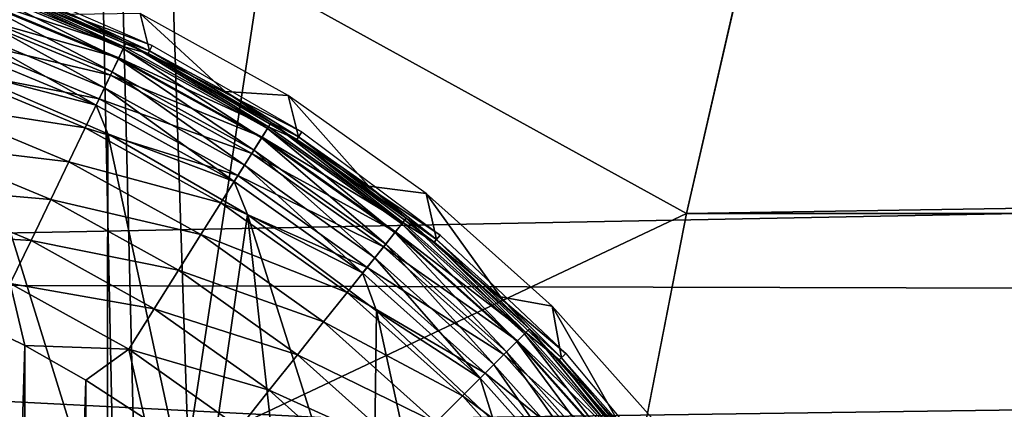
# Model space of a CAD drawing. Header units: millimetres. Extents: x -60 to 60, y -60 to 60.
# Tile 107 of 256: x -42.13 to -36.83, y 5.18 to 7.28. Entities that reach past the tile are written whole.
import ezdxf

# ---------------------------------------------------------------- set-up
doc = ezdxf.new("R2010")
doc.units = ezdxf.units.MM
doc.header["$LTSCALE"] = 81.481481
for name, color, linetype in [('106', 7, 'CONTINUOUS'), ('209', 7, 'CONTINUOUS'), ('221', 7, 'CONTINUOUS'), ('249', 7, 'CONTINUOUS'), ('257', 7, 'CONTINUOUS'), ('282', 7, 'CONTINUOUS'), ('3', 7, 'CONTINUOUS'), ('323', 7, 'CONTINUOUS'), ('87', 7, 'CONTINUOUS'), ('95', 7, 'CONTINUOUS')]:
    doc.layers.add(name, color=color, linetype=linetype)

msp = doc.modelspace()

# ---------------------------------------------------------------- linework, layer by layer
at = {"layer": '106', "color": 7, "linetype": 'Continuous', "true_color": 0xf5f5f5}
for points in [[(-42.3885, 7.4633, 2.2779), (-41.5693, 7.124, 2.2779), (-42.3759, 7.4991, 2.382), (-42.3885, 7.4633, 2.2779)], [(-42.3759, 7.4991, 2.382), (-41.5693, 7.124, 2.2779), (-41.5528, 7.1582, 2.382), (-42.3759, 7.4991, 2.382)], [(-42.2779, 7.479, 2.4913), (-42.3759, 7.4991, 2.382), (-41.5528, 7.1582, 2.382), (-42.2779, 7.479, 2.4913)], [(-41.8476, 7.3081, 2.4913), (-42.2779, 7.479, 2.4913), (-41.5528, 7.1582, 2.382), (-41.8476, 7.3081, 2.4913)], [(-42.4083, 7.4067, 2.1846), (-41.5953, 7.07, 2.1846), (-42.3885, 7.4633, 2.2779), (-42.4083, 7.4067, 2.1846)], [(-42.3885, 7.4633, 2.2779), (-41.5953, 7.07, 2.1846), (-41.5693, 7.124, 2.2779), (-42.3885, 7.4633, 2.2779)], [(-42.4344, 7.3322, 2.1069), (-41.6296, 6.9988, 2.1069), (-42.4083, 7.4067, 2.1846), (-42.4344, 7.3322, 2.1069)], [(-42.4083, 7.4067, 2.1846), (-41.6296, 6.9988, 2.1069), (-41.5953, 7.07, 2.1846), (-42.4083, 7.4067, 2.1846)], [(-42.4655, 7.2433, 2.0485), (-41.6704, 6.9139, 2.0485), (-42.4344, 7.3322, 2.1069), (-42.4655, 7.2433, 2.0485)], [(-42.4344, 7.3322, 2.1069), (-41.6704, 6.9139, 2.0485), (-41.6296, 6.9988, 2.1069), (-42.4344, 7.3322, 2.1069)], [(-41.428, 7.1124, 2.4913), (-41.8476, 7.3081, 2.4913), (-41.5528, 7.1582, 2.382), (-41.428, 7.1124, 2.4913)], [(-42.5001, 7.1444, 2.0123), (-41.7159, 6.8196, 2.0123), (-42.4655, 7.2433, 2.0485), (-42.5001, 7.1444, 2.0123)], [(-42.4655, 7.2433, 2.0485), (-41.7159, 6.8196, 2.0123), (-41.6704, 6.9139, 2.0485), (-42.4655, 7.2433, 2.0485)], [(-41.5693, 7.124, 2.2779), (-40.7932, 6.6951, 2.2779), (-41.5528, 7.1582, 2.382), (-41.5693, 7.124, 2.2779)], [(-41.5528, 7.1582, 2.382), (-40.7932, 6.6951, 2.2779), (-40.773, 6.7272, 2.382), (-41.5528, 7.1582, 2.382)], [(-41.428, 7.1124, 2.4913), (-41.5528, 7.1582, 2.382), (-40.773, 6.7272, 2.382), (-41.428, 7.1124, 2.4913)], [(-42.5001, 7.1444, 2.0123), (-42.449, 7.0093, 2), (-41.7159, 6.8196, 2.0123), (-42.5001, 7.1444, 2.0123)], [(-41.5953, 7.07, 2.1846), (-40.8251, 6.6443, 2.1846), (-41.5693, 7.124, 2.2779), (-41.5953, 7.07, 2.1846)], [(-41.5693, 7.124, 2.2779), (-40.8251, 6.6443, 2.1846), (-40.7932, 6.6951, 2.2779), (-41.5693, 7.124, 2.2779)], [(-41.0205, 6.8927, 2.4913), (-41.428, 7.1124, 2.4913), (-40.773, 6.7272, 2.382), (-41.0205, 6.8927, 2.4913)], [(-41.6296, 6.9988, 2.1069), (-40.8671, 6.5774, 2.1069), (-41.5953, 7.07, 2.1846), (-41.6296, 6.9988, 2.1069)], [(-41.5953, 7.07, 2.1846), (-40.8671, 6.5774, 2.1069), (-40.8251, 6.6443, 2.1846), (-41.5953, 7.07, 2.1846)], [(-42.449, 7.0093, 2), (-41.6525, 6.6658, 2), (-41.7159, 6.8196, 2.0123), (-42.449, 7.0093, 2)], [(-41.6704, 6.9139, 2.0485), (-40.9172, 6.4977, 2.0485), (-41.6296, 6.9988, 2.1069), (-41.6704, 6.9139, 2.0485)], [(-41.6296, 6.9988, 2.1069), (-40.9172, 6.4977, 2.0485), (-40.8671, 6.5774, 2.1069), (-41.6296, 6.9988, 2.1069)], [(-41.7159, 6.8196, 2.0123), (-40.973, 6.409, 2.0123), (-41.6704, 6.9139, 2.0485), (-41.7159, 6.8196, 2.0123)], [(-41.6704, 6.9139, 2.0485), (-40.973, 6.409, 2.0123), (-40.9172, 6.4977, 2.0485), (-41.6704, 6.9139, 2.0485)], [(-40.6264, 6.6497, 2.4913), (-41.0205, 6.8927, 2.4913), (-40.773, 6.7272, 2.382), (-40.6264, 6.6497, 2.4913)], [(-41.7159, 6.8196, 2.0123), (-41.6525, 6.6658, 2), (-40.973, 6.409, 2.0123), (-41.7159, 6.8196, 2.0123)], [(-40.8251, 6.6443, 2.1846), (-40.1074, 6.1351, 2.1846), (-40.7932, 6.6951, 2.2779), (-40.8251, 6.6443, 2.1846)], [(-40.7932, 6.6951, 2.2779), (-40.07, 6.182, 2.2779), (-40.773, 6.7272, 2.382), (-40.7932, 6.6951, 2.2779)], [(-40.7932, 6.6951, 2.2779), (-40.1074, 6.1351, 2.1846), (-40.07, 6.182, 2.2779), (-40.7932, 6.6951, 2.2779)], [(-40.773, 6.7272, 2.382), (-40.07, 6.182, 2.2779), (-40.0464, 6.2116, 2.382), (-40.773, 6.7272, 2.382)], [(-40.6264, 6.6497, 2.4913), (-40.773, 6.7272, 2.382), (-40.0464, 6.2116, 2.382), (-40.6264, 6.6497, 2.4913)], [(-41.6525, 6.6658, 2), (-40.9013, 6.2321, 2), (-40.973, 6.409, 2.0123), (-41.6525, 6.6658, 2)], [(-40.8671, 6.5774, 2.1069), (-40.1567, 6.0733, 2.1069), (-40.8251, 6.6443, 2.1846), (-40.8671, 6.5774, 2.1069)], [(-40.8251, 6.6443, 2.1846), (-40.1567, 6.0733, 2.1069), (-40.1074, 6.1351, 2.1846), (-40.8251, 6.6443, 2.1846)], [(-40.2472, 6.3841, 2.4913), (-40.6264, 6.6497, 2.4913), (-40.0464, 6.2116, 2.382), (-40.2472, 6.3841, 2.4913)], [(-40.9172, 6.4977, 2.0485), (-40.2154, 5.9997, 2.0485), (-40.8671, 6.5774, 2.1069), (-40.9172, 6.4977, 2.0485)], [(-40.8671, 6.5774, 2.1069), (-40.2154, 5.9997, 2.0485), (-40.1567, 6.0733, 2.1069), (-40.8671, 6.5774, 2.1069)], [(-40.973, 6.409, 2.0123), (-40.2807, 5.9178, 2.0123), (-40.9172, 6.4977, 2.0485), (-40.973, 6.409, 2.0123)], [(-40.9172, 6.4977, 2.0485), (-40.2807, 5.9178, 2.0123), (-40.2154, 5.9997, 2.0485), (-40.9172, 6.4977, 2.0485)], [(-40.973, 6.409, 2.0123), (-40.9013, 6.2321, 2), (-40.2807, 5.9178, 2.0123), (-40.973, 6.409, 2.0123)], [(-39.884, 6.097, 2.4913), (-40.2472, 6.3841, 2.4913), (-40.0464, 6.2116, 2.382), (-39.884, 6.097, 2.4913)], [(-40.9013, 6.2321, 2), (-40.2055, 5.7141, 2), (-40.2807, 5.9178, 2.0123), (-40.9013, 6.2321, 2)], [(-40.07, 6.182, 2.2779), (-39.4089, 5.5911, 2.2779), (-40.0464, 6.2116, 2.382), (-40.07, 6.182, 2.2779)], [(-40.0464, 6.2116, 2.382), (-39.4089, 5.5911, 2.2779), (-39.3821, 5.6179, 2.382), (-40.0464, 6.2116, 2.382)], [(-39.884, 6.097, 2.4913), (-40.0464, 6.2116, 2.382), (-39.3821, 5.6179, 2.382), (-39.884, 6.097, 2.4913)], [(-40.1074, 6.1351, 2.1846), (-39.4513, 5.5487, 2.1846), (-40.07, 6.182, 2.2779), (-40.1074, 6.1351, 2.1846)], [(-40.07, 6.182, 2.2779), (-39.4513, 5.5487, 2.1846), (-39.4089, 5.5911, 2.2779), (-40.07, 6.182, 2.2779)], [(-40.1567, 6.0733, 2.1069), (-39.5071, 5.4929, 2.1069), (-40.1074, 6.1351, 2.1846), (-40.1567, 6.0733, 2.1069)], [(-40.1074, 6.1351, 2.1846), (-39.5071, 5.4929, 2.1069), (-39.4513, 5.5487, 2.1846), (-40.1074, 6.1351, 2.1846)], [(-39.5382, 5.7892, 2.4913), (-39.884, 6.097, 2.4913), (-39.3821, 5.6179, 2.382), (-39.5382, 5.7892, 2.4913)], [(-40.2154, 5.9997, 2.0485), (-39.5737, 5.4263, 2.0485), (-40.1567, 6.0733, 2.1069), (-40.2154, 5.9997, 2.0485)], [(-40.1567, 6.0733, 2.1069), (-39.5737, 5.4263, 2.0485), (-39.5071, 5.4929, 2.1069), (-40.1567, 6.0733, 2.1069)], [(-40.2807, 5.9178, 2.0123), (-39.6478, 5.3522, 2.0123), (-40.2154, 5.9997, 2.0485), (-40.2807, 5.9178, 2.0123)], [(-40.2154, 5.9997, 2.0485), (-39.6478, 5.3522, 2.0123), (-39.5737, 5.4263, 2.0485), (-40.2154, 5.9997, 2.0485)], [(-40.2807, 5.9178, 2.0123), (-40.2055, 5.7141, 2), (-39.6478, 5.3522, 2.0123), (-40.2807, 5.9178, 2.0123)], [(-39.2108, 5.4618, 2.4913), (-39.5382, 5.7892, 2.4913), (-39.3821, 5.6179, 2.382), (-39.2108, 5.4618, 2.4913)], [(-40.2055, 5.7141, 2), (-39.5745, 5.1188, 2), (-39.6478, 5.3522, 2.0123), (-40.2055, 5.7141, 2)], [(-39.4513, 5.5487, 2.1846), (-38.8649, 4.8926, 2.1846), (-39.4089, 5.5911, 2.2779), (-39.4513, 5.5487, 2.1846)], [(-39.4089, 5.5911, 2.2779), (-38.818, 4.93, 2.2779), (-39.3821, 5.6179, 2.382), (-39.4089, 5.5911, 2.2779)], [(-39.4089, 5.5911, 2.2779), (-38.8649, 4.8926, 2.1846), (-38.818, 4.93, 2.2779), (-39.4089, 5.5911, 2.2779)], [(-39.3821, 5.6179, 2.382), (-38.818, 4.93, 2.2779), (-38.7884, 4.9536, 2.382), (-39.3821, 5.6179, 2.382)], [(-39.2108, 5.4618, 2.4913), (-39.3821, 5.6179, 2.382), (-38.7884, 4.9536, 2.382), (-39.2108, 5.4618, 2.4913)], [(-39.5071, 5.4929, 2.1069), (-38.9267, 4.8433, 2.1069), (-39.4513, 5.5487, 2.1846), (-39.5071, 5.4929, 2.1069)], [(-39.4513, 5.5487, 2.1846), (-38.9267, 4.8433, 2.1069), (-38.8649, 4.8926, 2.1846), (-39.4513, 5.5487, 2.1846)], [(-39.5737, 5.4263, 2.0485), (-39.0003, 4.7846, 2.0485), (-39.5071, 5.4929, 2.1069), (-39.5737, 5.4263, 2.0485)], [(-39.5071, 5.4929, 2.1069), (-39.0003, 4.7846, 2.0485), (-38.9267, 4.8433, 2.1069), (-39.5071, 5.4929, 2.1069)], [(-38.903, 5.116, 2.4913), (-39.2108, 5.4618, 2.4913), (-38.7884, 4.9536, 2.382), (-38.903, 5.116, 2.4913)], [(-39.6478, 5.3522, 2.0123), (-39.0822, 4.7193, 2.0123), (-39.5737, 5.4263, 2.0485), (-39.6478, 5.3522, 2.0123)], [(-39.5737, 5.4263, 2.0485), (-39.0822, 4.7193, 2.0123), (-39.0003, 4.7846, 2.0485), (-39.5737, 5.4263, 2.0485)], [(-39.6478, 5.3522, 2.0123), (-39.5745, 5.1188, 2), (-39.0822, 4.7193, 2.0123), (-39.6478, 5.3522, 2.0123)]]:
    msp.add_3dface(points, dxfattribs=at)
at = {"layer": '209', "color": 151, "linetype": 'Continuous', "true_color": 0x7dbfed}
for points in [[(-41.4491, 2.4187, 28.5), (-41.2209, 4.9712, 28.5), (-42.3223, 38.1068, 28.5), (-41.4491, 2.4187, 28.5)], [(-41.2209, 4.9712, 28.5), (-40.8356, 7.505, 28.5), (-42.3223, 38.1068, 28.5), (-41.2209, 4.9712, 28.5)], [(-41.5193, -0.1431, 28.5), (-41.4491, 2.4187, 28.5), (-42.3223, 38.1068, 28.5), (-41.5193, -0.1431, 28.5)], [(-42.3223, -38.1068, 28.5), (-41.5193, -0.1431, 28.5), (-42.3223, 38.1068, 28.5), (-42.3223, -38.1068, 28.5)]]:
    msp.add_3dface(points, dxfattribs=at)
at = {"layer": '221', "color": 151, "linetype": 'Continuous', "true_color": 0x7dbfed}
for points in [[(-41.4135, 7.1414, 13.9913), (-42.2837, 7.4629, 16.8297), (-42.2668, 7.5095, 13.9913), (-41.4135, 7.1414, 13.9913)], [(-41.4357, 7.0971, 16.8297), (-42.2837, 7.4629, 16.8297), (-41.4135, 7.1414, 13.9913), (-41.4357, 7.0971, 16.8297)], [(-40.6086, 6.6767, 13.9913), (-41.4357, 7.0971, 16.8297), (-41.4135, 7.1414, 13.9913), (-40.6086, 6.6767, 13.9913)], [(-40.6359, 6.6353, 16.8297), (-41.4357, 7.0971, 16.8297), (-40.6086, 6.6767, 13.9913), (-40.6359, 6.6353, 16.8297)], [(-39.8632, 6.1218, 13.9913), (-40.6359, 6.6353, 16.8297), (-40.6086, 6.6767, 13.9913), (-39.8632, 6.1218, 13.9913)], [(-39.8951, 6.0838, 16.8297), (-40.6359, 6.6353, 16.8297), (-39.8632, 6.1218, 13.9913), (-39.8951, 6.0838, 16.8297)], [(-39.1872, 5.484, 13.9913), (-39.8951, 6.0838, 16.8297), (-39.8632, 6.1218, 13.9913), (-39.1872, 5.484, 13.9913)], [(-39.2233, 5.45, 16.8297), (-39.8951, 6.0838, 16.8297), (-39.1872, 5.484, 13.9913), (-39.2233, 5.45, 16.8297)], [(-38.5899, 4.7721, 13.9913), (-39.2233, 5.45, 16.8297), (-39.1872, 5.484, 13.9913), (-38.5899, 4.7721, 13.9913)], [(-38.6296, 4.7426, 16.8297), (-39.2233, 5.45, 16.8297), (-38.5899, 4.7721, 13.9913), (-38.6296, 4.7426, 16.8297)]]:
    msp.add_3dface(points, dxfattribs=at)
at = {"layer": '249', "color": 151, "linetype": 'Continuous', "true_color": 0x7dbfed}
for points in [[(-40.8356, 7.505, 28.5), (-41.2209, 4.9712, 28.5), (-38.5368, 6.2378, 19.8472), (-40.8356, 7.505, 28.5)], [(-38.2587, 7.4522, 19.6357), (-40.8356, 7.505, 28.5), (-38.5368, 6.2378, 19.8472), (-38.2587, 7.4522, 19.6357)], [(-38.5368, 6.2378, 19.8472), (-41.2209, 4.9712, 28.5), (-38.7766, 5.0149, 20.0602), (-38.5368, 6.2378, 19.8472)]]:
    msp.add_3dface(points, dxfattribs=at)
at = {"layer": '257', "color": 151, "linetype": 'Continuous', "true_color": 0x7dbfed}
for points in [[(-42.0993, 5.5272, 18.5), (-42.4383, -5.6923, 18.5), (-42.4383, 5.6923, 18.5), (-42.0993, 5.5272, 18.5)], [(-42.0993, -5.5272, 18.5), (-42.4383, -5.6923, 18.5), (-42.0993, 5.5272, 18.5), (-42.0993, -5.5272, 18.5)], [(-41.7708, 5.342, 18.5), (-42.0993, -5.5272, 18.5), (-42.0993, 5.5272, 18.5), (-41.7708, 5.342, 18.5)], [(-41.7708, -5.342, 18.5), (-42.0993, -5.5272, 18.5), (-41.7708, 5.342, 18.5), (-41.7708, -5.342, 18.5)], [(-41.4542, 5.1373, 18.5), (-41.7708, -5.342, 18.5), (-41.7708, 5.342, 18.5), (-41.4542, 5.1373, 18.5)]]:
    msp.add_3dface(points, dxfattribs=at)
at = {"layer": '282', "color": 151, "linetype": 'Continuous', "true_color": 0x7dbfed}
for points in [[(-42.3851, 7.4729, 17.0902), (-41.5649, 7.1331, 17.0902), (-42.4066, 7.4114, 17.3461), (-42.3851, 7.4729, 17.0902)], [(-42.3851, 7.4729, 17.0902), (-42.2837, 7.4629, 16.8297), (-41.5649, 7.1331, 17.0902), (-42.3851, 7.4729, 17.0902)], [(-42.2837, 7.4629, 16.8297), (-41.4357, 7.0971, 16.8297), (-41.5649, 7.1331, 17.0902), (-42.2837, 7.4629, 16.8297)], [(-42.4066, 7.4114, 17.3461), (-41.5931, 7.0744, 17.3461), (-42.441, 7.3132, 17.5888), (-42.4066, 7.4114, 17.3461)], [(-42.4066, 7.4114, 17.3461), (-41.5649, 7.1331, 17.0902), (-41.5931, 7.0744, 17.3461), (-42.4066, 7.4114, 17.3461)], [(-42.441, 7.3132, 17.5888), (-41.6382, 6.9807, 17.5888), (-42.4873, 7.1808, 17.8125), (-42.441, 7.3132, 17.5888)], [(-42.441, 7.3132, 17.5888), (-41.5931, 7.0744, 17.3461), (-41.6382, 6.9807, 17.5888), (-42.441, 7.3132, 17.5888)], [(-42.4873, 7.1808, 17.8125), (-41.6991, 6.8543, 17.8125), (-42.5446, 7.0172, 18.0118), (-42.4873, 7.1808, 17.8125)], [(-42.4873, 7.1808, 17.8125), (-41.6382, 6.9807, 17.5888), (-41.6991, 6.8543, 17.8125), (-42.4873, 7.1808, 17.8125)], [(-41.5649, 7.1331, 17.0902), (-40.7878, 6.7037, 17.0902), (-41.5931, 7.0744, 17.3461), (-41.5649, 7.1331, 17.0902)], [(-41.5649, 7.1331, 17.0902), (-41.4357, 7.0971, 16.8297), (-40.7878, 6.7037, 17.0902), (-41.5649, 7.1331, 17.0902)], [(-41.5931, 7.0744, 17.3461), (-40.8225, 6.6485, 17.3461), (-41.6382, 6.9807, 17.5888), (-41.5931, 7.0744, 17.3461)], [(-41.5931, 7.0744, 17.3461), (-40.7878, 6.7037, 17.0902), (-40.8225, 6.6485, 17.3461), (-41.5931, 7.0744, 17.3461)], [(-41.4357, 7.0971, 16.8297), (-40.6359, 6.6353, 16.8297), (-40.7878, 6.7037, 17.0902), (-41.4357, 7.0971, 16.8297)], [(-42.5446, 7.0172, 18.0118), (-41.7743, 6.6982, 18.0118), (-42.6113, 6.8265, 18.1818), (-42.5446, 7.0172, 18.0118)], [(-42.5446, 7.0172, 18.0118), (-41.6991, 6.8543, 17.8125), (-41.7743, 6.6982, 18.0118), (-42.5446, 7.0172, 18.0118)], [(-41.6382, 6.9807, 17.5888), (-40.8778, 6.5605, 17.5888), (-41.6991, 6.8543, 17.8125), (-41.6382, 6.9807, 17.5888)], [(-41.6382, 6.9807, 17.5888), (-40.8225, 6.6485, 17.3461), (-40.8778, 6.5605, 17.5888), (-41.6382, 6.9807, 17.5888)], [(-41.6991, 6.8543, 17.8125), (-40.9525, 6.4416, 17.8125), (-41.7743, 6.6982, 18.0118), (-41.6991, 6.8543, 17.8125)], [(-41.6991, 6.8543, 17.8125), (-40.8778, 6.5605, 17.5888), (-40.9525, 6.4416, 17.8125), (-41.6991, 6.8543, 17.8125)], [(-42.6113, 6.8265, 18.1818), (-41.862, 6.5162, 18.1818), (-42.6859, 6.6133, 18.3185), (-42.6113, 6.8265, 18.1818)], [(-42.6113, 6.8265, 18.1818), (-41.7743, 6.6982, 18.0118), (-41.862, 6.5162, 18.1818), (-42.6113, 6.8265, 18.1818)], [(-41.7743, 6.6982, 18.0118), (-41.0446, 6.2949, 18.0118), (-41.862, 6.5162, 18.1818), (-41.7743, 6.6982, 18.0118)], [(-41.7743, 6.6982, 18.0118), (-40.9525, 6.4416, 17.8125), (-41.0446, 6.2949, 18.0118), (-41.7743, 6.6982, 18.0118)], [(-40.7878, 6.7037, 17.0902), (-40.0637, 6.1899, 17.0902), (-40.8225, 6.6485, 17.3461), (-40.7878, 6.7037, 17.0902)], [(-40.7878, 6.7037, 17.0902), (-40.6359, 6.6353, 16.8297), (-40.0637, 6.1899, 17.0902), (-40.7878, 6.7037, 17.0902)], [(-40.8225, 6.6485, 17.3461), (-40.1043, 6.139, 17.3461), (-40.8778, 6.5605, 17.5888), (-40.8225, 6.6485, 17.3461)], [(-40.8225, 6.6485, 17.3461), (-40.0637, 6.1899, 17.0902), (-40.1043, 6.139, 17.3461), (-40.8225, 6.6485, 17.3461)], [(-40.6359, 6.6353, 16.8297), (-39.8951, 6.0838, 16.8297), (-40.0637, 6.1899, 17.0902), (-40.6359, 6.6353, 16.8297)], [(-42.6859, 6.6133, 18.3185), (-41.96, 6.3126, 18.3185), (-42.7666, 6.3826, 18.4185), (-42.6859, 6.6133, 18.3185)], [(-42.6859, 6.6133, 18.3185), (-41.862, 6.5162, 18.1818), (-41.96, 6.3126, 18.3185), (-42.6859, 6.6133, 18.3185)], [(-40.8778, 6.5605, 17.5888), (-40.1692, 6.0577, 17.5888), (-40.9525, 6.4416, 17.8125), (-40.8778, 6.5605, 17.5888)], [(-40.8778, 6.5605, 17.5888), (-40.1043, 6.139, 17.3461), (-40.1692, 6.0577, 17.5888), (-40.8778, 6.5605, 17.5888)], [(-41.862, 6.5162, 18.1818), (-41.1521, 6.1238, 18.1818), (-41.96, 6.3126, 18.3185), (-41.862, 6.5162, 18.1818)], [(-41.862, 6.5162, 18.1818), (-41.0446, 6.2949, 18.0118), (-41.1521, 6.1238, 18.1818), (-41.862, 6.5162, 18.1818)], [(-40.9525, 6.4416, 17.8125), (-40.2567, 5.948, 17.8125), (-41.0446, 6.2949, 18.0118), (-40.9525, 6.4416, 17.8125)], [(-40.9525, 6.4416, 17.8125), (-40.1692, 6.0577, 17.5888), (-40.2567, 5.948, 17.8125), (-40.9525, 6.4416, 17.8125)], [(-42.7666, 6.3826, 18.4185), (-42.066, 6.0924, 18.4185), (-42.8515, 6.1401, 18.4795), (-42.7666, 6.3826, 18.4185)], [(-42.7666, 6.3826, 18.4185), (-41.96, 6.3126, 18.3185), (-42.066, 6.0924, 18.4185), (-42.7666, 6.3826, 18.4185)], [(-41.96, 6.3126, 18.3185), (-41.2723, 5.9325, 18.3185), (-42.066, 6.0924, 18.4185), (-41.96, 6.3126, 18.3185)], [(-41.96, 6.3126, 18.3185), (-41.1521, 6.1238, 18.1818), (-41.2723, 5.9325, 18.3185), (-41.96, 6.3126, 18.3185)], [(-41.0446, 6.2949, 18.0118), (-40.3647, 5.8125, 18.0118), (-41.1521, 6.1238, 18.1818), (-41.0446, 6.2949, 18.0118)], [(-41.0446, 6.2949, 18.0118), (-40.2567, 5.948, 17.8125), (-40.3647, 5.8125, 18.0118), (-41.0446, 6.2949, 18.0118)], [(-40.0637, 6.1899, 17.0902), (-39.4017, 5.5983, 17.0902), (-40.1043, 6.139, 17.3461), (-40.0637, 6.1899, 17.0902)], [(-40.0637, 6.1899, 17.0902), (-39.8951, 6.0838, 16.8297), (-39.4017, 5.5983, 17.0902), (-40.0637, 6.1899, 17.0902)], [(-42.8515, 6.1401, 18.4795), (-42.066, 6.0924, 18.4185), (-42.1775, 5.8609, 18.4795), (-42.8515, 6.1401, 18.4795)], [(-41.1521, 6.1238, 18.1818), (-40.4907, 5.6545, 18.1818), (-41.2723, 5.9325, 18.3185), (-41.1521, 6.1238, 18.1818)], [(-41.1521, 6.1238, 18.1818), (-40.3647, 5.8125, 18.0118), (-40.4907, 5.6545, 18.1818), (-41.1521, 6.1238, 18.1818)], [(-40.1043, 6.139, 17.3461), (-39.4478, 5.5522, 17.3461), (-40.1692, 6.0577, 17.5888), (-40.1043, 6.139, 17.3461)], [(-40.1043, 6.139, 17.3461), (-39.4017, 5.5983, 17.0902), (-39.4478, 5.5522, 17.3461), (-40.1043, 6.139, 17.3461)], [(-42.066, 6.0924, 18.4185), (-41.4024, 5.7256, 18.4185), (-42.1775, 5.8609, 18.4795), (-42.066, 6.0924, 18.4185)], [(-42.066, 6.0924, 18.4185), (-41.2723, 5.9325, 18.3185), (-41.4024, 5.7256, 18.4185), (-42.066, 6.0924, 18.4185)], [(-40.1692, 6.0577, 17.5888), (-39.5213, 5.4787, 17.5888), (-40.2567, 5.948, 17.8125), (-40.1692, 6.0577, 17.5888)], [(-40.1692, 6.0577, 17.5888), (-39.4478, 5.5522, 17.3461), (-39.5213, 5.4787, 17.5888), (-40.1692, 6.0577, 17.5888)], [(-39.8951, 6.0838, 16.8297), (-39.2233, 5.45, 16.8297), (-39.4017, 5.5983, 17.0902), (-39.8951, 6.0838, 16.8297)], [(-40.2567, 5.948, 17.8125), (-39.6205, 5.3795, 17.8125), (-40.3647, 5.8125, 18.0118), (-40.2567, 5.948, 17.8125)], [(-40.2567, 5.948, 17.8125), (-39.5213, 5.4787, 17.5888), (-39.6205, 5.3795, 17.8125), (-40.2567, 5.948, 17.8125)], [(-41.2723, 5.9325, 18.3185), (-40.6315, 5.4779, 18.3185), (-41.4024, 5.7256, 18.4185), (-41.2723, 5.9325, 18.3185)], [(-41.2723, 5.9325, 18.3185), (-40.4907, 5.6545, 18.1818), (-40.6315, 5.4779, 18.3185), (-41.2723, 5.9325, 18.3185)], [(-42.0993, 5.5272, 18.5), (-42.4383, 5.6923, 18.5), (-42.1775, 5.8609, 18.4795), (-42.0993, 5.5272, 18.5)], [(-42.1775, 5.8609, 18.4795), (-41.4024, 5.7256, 18.4185), (-41.5391, 5.5081, 18.4795), (-42.1775, 5.8609, 18.4795)], [(-42.0993, 5.5272, 18.5), (-42.1775, 5.8609, 18.4795), (-41.5391, 5.5081, 18.4795), (-42.0993, 5.5272, 18.5)], [(-40.3647, 5.8125, 18.0118), (-39.7431, 5.2569, 18.0118), (-40.4907, 5.6545, 18.1818), (-40.3647, 5.8125, 18.0118)], [(-40.3647, 5.8125, 18.0118), (-39.6205, 5.3795, 17.8125), (-39.7431, 5.2569, 18.0118), (-40.3647, 5.8125, 18.0118)], [(-41.4024, 5.7256, 18.4185), (-40.7839, 5.2868, 18.4185), (-41.5391, 5.5081, 18.4795), (-41.4024, 5.7256, 18.4185)], [(-41.4024, 5.7256, 18.4185), (-40.6315, 5.4779, 18.3185), (-40.7839, 5.2868, 18.4185), (-41.4024, 5.7256, 18.4185)], [(-40.4907, 5.6545, 18.1818), (-39.8859, 5.1141, 18.1818), (-40.6315, 5.4779, 18.3185), (-40.4907, 5.6545, 18.1818)], [(-40.4907, 5.6545, 18.1818), (-39.7431, 5.2569, 18.0118), (-39.8859, 5.1141, 18.1818), (-40.4907, 5.6545, 18.1818)], [(-39.4017, 5.5983, 17.0902), (-38.8101, 4.9363, 17.0902), (-39.4478, 5.5522, 17.3461), (-39.4017, 5.5983, 17.0902)], [(-39.4017, 5.5983, 17.0902), (-39.2233, 5.45, 16.8297), (-38.8101, 4.9363, 17.0902), (-39.4017, 5.5983, 17.0902)], [(-41.7708, 5.342, 18.5), (-42.0993, 5.5272, 18.5), (-41.5391, 5.5081, 18.4795), (-41.7708, 5.342, 18.5)], [(-39.4478, 5.5522, 17.3461), (-38.861, 4.8957, 17.3461), (-39.5213, 5.4787, 17.5888), (-39.4478, 5.5522, 17.3461)], [(-39.4478, 5.5522, 17.3461), (-38.8101, 4.9363, 17.0902), (-38.861, 4.8957, 17.3461), (-39.4478, 5.5522, 17.3461)], [(-41.4542, 5.1373, 18.5), (-41.7708, 5.342, 18.5), (-41.5391, 5.5081, 18.4795), (-41.4542, 5.1373, 18.5)], [(-41.5391, 5.5081, 18.4795), (-40.7839, 5.2868, 18.4185), (-40.9441, 5.0859, 18.4795), (-41.5391, 5.5081, 18.4795)], [(-41.4542, 5.1373, 18.5), (-41.5391, 5.5081, 18.4795), (-40.9441, 5.0859, 18.4795), (-41.4542, 5.1373, 18.5)], [(-40.6315, 5.4779, 18.3185), (-40.0457, 4.9543, 18.3185), (-40.7839, 5.2868, 18.4185), (-40.6315, 5.4779, 18.3185)], [(-40.6315, 5.4779, 18.3185), (-39.8859, 5.1141, 18.1818), (-40.0457, 4.9543, 18.3185), (-40.6315, 5.4779, 18.3185)], [(-39.5213, 5.4787, 17.5888), (-38.9423, 4.8308, 17.5888), (-39.6205, 5.3795, 17.8125), (-39.5213, 5.4787, 17.5888)], [(-39.5213, 5.4787, 17.5888), (-38.861, 4.8957, 17.3461), (-38.9423, 4.8308, 17.5888), (-39.5213, 5.4787, 17.5888)], [(-39.2233, 5.45, 16.8297), (-38.6296, 4.7426, 16.8297), (-38.8101, 4.9363, 17.0902), (-39.2233, 5.45, 16.8297)], [(-39.6205, 5.3795, 17.8125), (-39.052, 4.7433, 17.8125), (-39.7431, 5.2569, 18.0118), (-39.6205, 5.3795, 17.8125)], [(-39.6205, 5.3795, 17.8125), (-38.9423, 4.8308, 17.5888), (-39.052, 4.7433, 17.8125), (-39.6205, 5.3795, 17.8125)], [(-40.7839, 5.2868, 18.4185), (-40.2185, 4.7815, 18.4185), (-40.9441, 5.0859, 18.4795), (-40.7839, 5.2868, 18.4185)], [(-40.7839, 5.2868, 18.4185), (-40.0457, 4.9543, 18.3185), (-40.2185, 4.7815, 18.4185), (-40.7839, 5.2868, 18.4185)], [(-39.7431, 5.2569, 18.0118), (-39.1875, 4.6353, 18.0118), (-39.8859, 5.1141, 18.1818), (-39.7431, 5.2569, 18.0118)], [(-39.7431, 5.2569, 18.0118), (-39.052, 4.7433, 17.8125), (-39.1875, 4.6353, 18.0118), (-39.7431, 5.2569, 18.0118)]]:
    msp.add_3dface(points, dxfattribs=at)
at = {"layer": '3', "color": 7, "linetype": 'Continuous', "true_color": 0xf5f5f5}
for points in [[(2.7398, 7, -3), (-54.6634, 8.8067, -3), (2.7398, 10.2523, -3), (2.7398, 7, -3)], [(-55.0547, 5.8849, -3), (-54.6634, 8.8067, -3), (2.7398, 7, -3), (-55.0547, 5.8849, -3)], [(2.8056, 5.7315, -3), (-55.0547, 5.8849, -3), (2.7398, 7, -3), (2.8056, 5.7315, -3)], [(-43.1709, 5.1314, -3), (-55.0547, 5.8849, -3), (-40.3291, 5.1314, -3), (-43.1709, 5.1314, -3)], [(-40.3291, 5.1314, -3), (-55.0547, 5.8849, -3), (2.8056, 5.7315, -3), (-40.3291, 5.1314, -3)], [(3.0024, 4.4763, -3), (-40.3291, 5.1314, -3), (2.8056, 5.7315, -3), (3.0024, 4.4763, -3)]]:
    msp.add_3dface(points, dxfattribs=at)
at = {"layer": '323', "color": 151, "linetype": 'Continuous', "true_color": 0x7dbfed}
for points in [[(38.5368, 6.2378, 19.8472), (38.2587, 7.4522, 19.6357), (-38.5368, 6.2378, 19.8472), (38.5368, 6.2378, 19.8472)], [(38.2587, 7.4522, 19.6357), (-38.2587, 7.4522, 19.6357), (-38.5368, 6.2378, 19.8472), (38.2587, 7.4522, 19.6357)], [(38.5368, 6.2378, 19.8472), (-38.5368, 6.2378, 19.8472), (-38.7766, 5.0149, 20.0602), (38.5368, 6.2378, 19.8472)], [(38.7766, 5.0149, 20.0602), (38.5368, 6.2378, 19.8472), (-38.7766, 5.0149, 20.0602), (38.7766, 5.0149, 20.0602)]]:
    msp.add_3dface(points, dxfattribs=at)
at = {"layer": '87', "color": 7, "linetype": 'Continuous', "true_color": 0xf5f5f5}
for points in [[(-41.6525, 6.6658, 2), (-42.449, 7.0093, 2), (-41.6552, 4.4561, 2), (-41.6525, 6.6658, 2)], [(-41.6552, 4.4561, 2), (-42.449, 7.0093, 2), (-42.1479, 4.4327, 2), (-41.6552, 4.4561, 2)], [(-41.1642, 4.4091, 2), (-41.6525, 6.6658, 2), (-41.6552, 4.4561, 2), (-41.1642, 4.4091, 2)], [(-40.9013, 6.2321, 2), (-41.6525, 6.6658, 2), (-41.1642, 4.4091, 2), (-40.9013, 6.2321, 2)], [(-40.6848, 4.2928, 2), (-40.9013, 6.2321, 2), (-41.1642, 4.4091, 2), (-40.6848, 4.2928, 2)], [(-40.2055, 5.7141, 2), (-40.9013, 6.2321, 2), (-40.2269, 4.1094, 2), (-40.2055, 5.7141, 2)], [(-40.2269, 4.1094, 2), (-40.9013, 6.2321, 2), (-40.6848, 4.2928, 2), (-40.2269, 4.1094, 2)], [(-39.7998, 3.8627, 2), (-40.2055, 5.7141, 2), (-40.2269, 4.1094, 2), (-39.7998, 3.8627, 2)], [(-39.5745, 5.1188, 2), (-40.2055, 5.7141, 2), (-39.7998, 3.8627, 2), (-39.5745, 5.1188, 2)]]:
    msp.add_3dface(points, dxfattribs=at)
at = {"layer": '95', "color": 7, "linetype": 'Continuous', "true_color": 0xf5f5f5}
for points in [[(-41.428, 7.1124, 2.4913), (-41.4784, 7.3126, 11.5087), (-41.8476, 7.3081, 2.4913), (-41.428, 7.1124, 2.4913)], [(-41.0205, 6.8927, 2.4913), (-41.4784, 7.3126, 11.5087), (-41.428, 7.1124, 2.4913), (-41.0205, 6.8927, 2.4913)], [(-40.6818, 6.8724, 11.5087), (-41.4784, 7.3126, 11.5087), (-41.0205, 6.8927, 2.4913), (-40.6818, 6.8724, 11.5087)], [(-40.6264, 6.6497, 2.4913), (-40.6818, 6.8724, 11.5087), (-41.0205, 6.8927, 2.4913), (-40.6264, 6.6497, 2.4913)], [(-39.9395, 6.3457, 11.5087), (-40.6818, 6.8724, 11.5087), (-40.2472, 6.3841, 2.4913), (-39.9395, 6.3457, 11.5087)], [(-40.2472, 6.3841, 2.4913), (-40.6818, 6.8724, 11.5087), (-40.6264, 6.6497, 2.4913), (-40.2472, 6.3841, 2.4913)], [(-39.884, 6.097, 2.4913), (-39.9395, 6.3457, 11.5087), (-40.2472, 6.3841, 2.4913), (-39.884, 6.097, 2.4913)], [(-39.2608, 5.7392, 11.5087), (-39.9395, 6.3457, 11.5087), (-39.5382, 5.7892, 2.4913), (-39.2608, 5.7392, 11.5087)], [(-39.5382, 5.7892, 2.4913), (-39.9395, 6.3457, 11.5087), (-39.884, 6.097, 2.4913), (-39.5382, 5.7892, 2.4913)], [(-39.2108, 5.4618, 2.4913), (-39.2608, 5.7392, 11.5087), (-39.5382, 5.7892, 2.4913), (-39.2108, 5.4618, 2.4913)], [(-38.6543, 5.0605, 11.5087), (-39.2608, 5.7392, 11.5087), (-38.903, 5.116, 2.4913), (-38.6543, 5.0605, 11.5087)], [(-38.903, 5.116, 2.4913), (-39.2608, 5.7392, 11.5087), (-39.2108, 5.4618, 2.4913), (-38.903, 5.116, 2.4913)]]:
    msp.add_3dface(points, dxfattribs=at)

doc.saveas('drawing.dxf')
